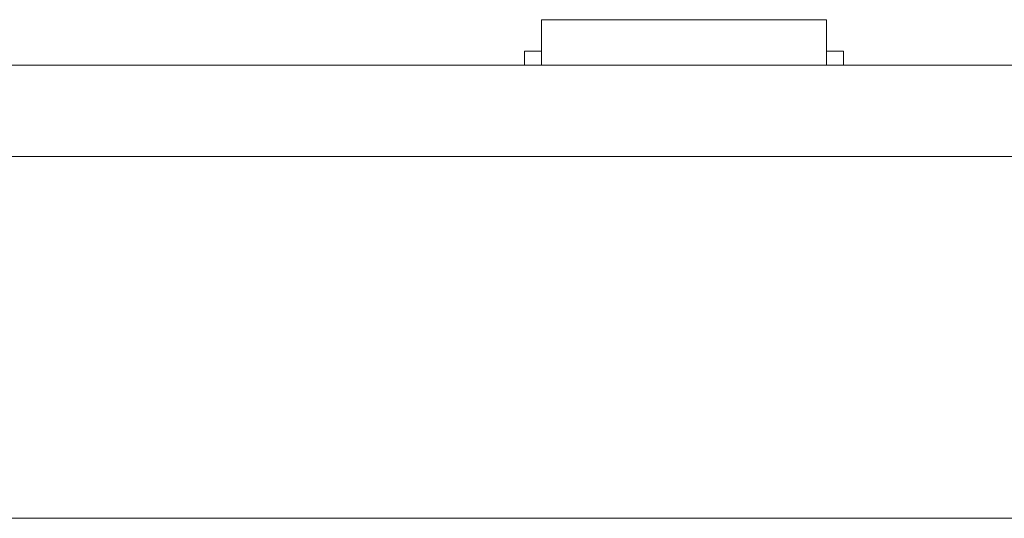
# Model space of a CAD drawing. Header units: inches. Extents: x -35 to 647, y 178 to 608.
# Tile 126 of 234: x 441 to 458, y 441 to 450. Entities that reach past the tile are written whole.
import ezdxf

# ---------------------------------------------------------------- set-up
doc = ezdxf.new("R2010")
doc.units = ezdxf.units.IN
doc.header["$MEASUREMENT"] = 0
doc.layers.add('1', color=7, linetype='Continuous')

# ---------------------------------------------------------------- blocks, each defined once
blk = doc.blocks.new('block 9')
at = {"layer": '1', "color": 8, "lineweight": 18, "true_color": 0x808080}
blk.add_lwpolyline([(-17.905, 441.332), (554.794, 441.332)], dxfattribs=at)
blk = doc.blocks.new('block 1838')
at = {"layer": '1', "color": 155, "lineweight": 18, "true_color": 0x4c7299}
blk.add_lwpolyline([(449.676, 450.082), (454.676, 450.082)], dxfattribs=at)
blk = doc.blocks.new('block 1839')
at = {"layer": '1', "color": 155, "lineweight": 18, "true_color": 0x4c7299}
blk.add_lwpolyline([(454.976, 449.532), (454.676, 449.532)], dxfattribs=at)
blk = doc.blocks.new('block 1840')
at = {"layer": '1', "color": 155, "lineweight": 18, "true_color": 0x4c7299}
blk.add_lwpolyline([(449.376, 449.532), (449.676, 449.532)], dxfattribs=at)
blk = doc.blocks.new('block 2061')
at = {"layer": '1', "color": 155, "lineweight": 18, "true_color": 0x4c7299}
blk.add_lwpolyline([(449.676, 450.082), (449.676, 449.282)], dxfattribs=at)
blk = doc.blocks.new('block 2062')
at = {"layer": '1', "color": 155, "lineweight": 18, "true_color": 0x4c7299}
blk.add_lwpolyline([(454.676, 450.082), (454.676, 449.282)], dxfattribs=at)
blk = doc.blocks.new('block 2063')
at = {"layer": '1', "color": 155, "lineweight": 18, "true_color": 0x4c7299}
blk.add_lwpolyline([(449.376, 449.532), (449.376, 449.282)], dxfattribs=at)
blk = doc.blocks.new('block 2064')
at = {"layer": '1', "color": 155, "lineweight": 18, "true_color": 0x4c7299}
blk.add_lwpolyline([(454.976, 449.532), (454.976, 449.282)], dxfattribs=at)
blk = doc.blocks.new('block 2267')
at = {"layer": '1', "color": 18, "lineweight": 13, "true_color": 0x4c0000}
blk.add_lwpolyline([(518.564, 449.282), (409.677, 449.282)], dxfattribs=at)
blk = doc.blocks.new('block 2279')
at = {"layer": '1', "color": 18, "lineweight": 13, "true_color": 0x4c0000}
blk.add_lwpolyline([(454.795, 449.282), (451.735, 449.282)], dxfattribs=at)
blk = doc.blocks.new('block 2291')
at = {"layer": '1', "color": 18, "lineweight": 13, "true_color": 0x4c0000}
blk.add_lwpolyline([(454.795, 449.282), (451.735, 449.282)], dxfattribs=at)
blk = doc.blocks.new('block 2299')
at = {"layer": '1', "color": 18, "lineweight": 13, "true_color": 0x4c0000}
blk.add_lwpolyline([(518.564, 449.282), (409.677, 449.282)], dxfattribs=at)
blk = doc.blocks.new('block 2358')
at = {"layer": '1', "color": 18, "lineweight": 13, "true_color": 0x4c0000}
blk.add_lwpolyline([(398.339, 449.282), (529.903, 449.282)], dxfattribs=at)
blk = doc.blocks.new('block 2380')
at = {"layer": '1', "color": 18, "lineweight": 13, "true_color": 0x4c0000}
blk.add_lwpolyline([(454.795, 449.282), (451.735, 449.282)], dxfattribs=at)
blk = doc.blocks.new('block 2381')
at = {"layer": '1', "color": 18, "lineweight": 13, "true_color": 0x4c0000}
blk.add_lwpolyline([(448.735, 449.282), (449.135, 449.282)], dxfattribs=at)
blk = doc.blocks.new('block 2393')
at = {"layer": '1', "color": 18, "lineweight": 13, "true_color": 0x4c0000}
blk.add_lwpolyline([(448.735, 449.282), (449.135, 449.282)], dxfattribs=at)
blk = doc.blocks.new('block 2404')
at = {"layer": '1', "color": 18, "lineweight": 13, "true_color": 0x4c0000}
blk.add_lwpolyline([(398.339, 449.282), (529.903, 449.282)], dxfattribs=at)
blk = doc.blocks.new('block 2406')
at = {"layer": '1', "color": 18, "lineweight": 13, "true_color": 0x4c0000}
blk.add_lwpolyline([(454.795, 449.282), (451.735, 449.282)], dxfattribs=at)
blk = doc.blocks.new('block 6349')
at = {"layer": '1', "color": 155, "lineweight": 18, "true_color": 0x4c7299}
blk.add_lwpolyline([(518.564, 449.282), (409.677, 449.282)], dxfattribs=at)
blk = doc.blocks.new('block 6362')
at = {"layer": '1', "color": 155, "lineweight": 18, "true_color": 0x4c7299}
blk.add_lwpolyline([(518.564, 447.682), (409.677, 447.682)], dxfattribs=at)
blk = doc.blocks.new('block 6374')
at = {"layer": '1', "color": 18, "lineweight": 13, "true_color": 0x4c0000}
blk.add_lwpolyline([(421.071, 449.282), (458.476, 449.282), (495.881, 449.282), (514.583, 449.282), (523.934, 449.282), (528.61, 449.282), (531.684, 449.282), (533.885, 449.282), (534.811, 449.282), (539.486, 449.282), (548.444, 449.282), (547.346, 449.282), (537.995, 449.282), (530.395, 449.282), (516.242, 449.282), (441.432, 449.282), (422.73, 449.282)], dxfattribs=at)
blk = doc.blocks.new('block 6377')
at = {"layer": '1', "color": 18, "lineweight": 13, "true_color": 0x4c0000}
blk.add_lwpolyline([(421.071, 449.282), (458.476, 449.282), (495.881, 449.282), (514.583, 449.282), (523.934, 449.282), (528.61, 449.282), (531.684, 449.282), (533.885, 449.282), (534.811, 449.282), (539.486, 449.282), (548.444, 449.282), (547.346, 449.282), (537.995, 449.282), (530.395, 449.282), (516.242, 449.282), (441.432, 449.282), (422.73, 449.282)], dxfattribs=at)
blk = doc.blocks.new('block 6450')
at = {"layer": '1', "color": 18, "lineweight": 13, "true_color": 0x4c0000}
blk.add_open_spline([(455.095, 449.282), (454.919, 449.282), (454.742, 449.282), (454.565, 449.282), (454.529, 449.282), (454.494, 449.282), (454.458, 449.282), (453.55, 449.282), (452.643, 449.282), (451.735, 449.282), (451.638, 449.282), (451.542, 449.282), (451.445, 449.282), (451.542, 449.282), (451.638, 449.282), (451.735, 449.282), (452.643, 449.282), (453.55, 449.282), (454.458, 449.282), (454.494, 449.282), (454.529, 449.282), (454.565, 449.282), (454.742, 449.282), (454.919, 449.282), (455.095, 449.282), (454.895, 449.282), (454.695, 449.282), (454.495, 449.282), (454.695, 449.282), (454.895, 449.282), (455.095, 449.282)], degree=3, knots=[0, 0, 0, 0, 1, 1, 1, 2, 2, 2, 3, 3, 3, 4, 4, 4, 5, 5, 5, 6, 6, 6, 7, 7, 7, 8, 8, 8, 9, 9, 9, 10, 10, 10, 10], dxfattribs=at)
blk = doc.blocks.new('block 6451')
at = {"layer": '1', "color": 18, "lineweight": 13, "true_color": 0x4c0000}
blk.add_open_spline([(455.095, 449.282), (454.919, 449.282), (454.742, 449.282), (454.565, 449.282), (454.529, 449.282), (454.494, 449.282), (454.458, 449.282), (453.55, 449.282), (452.643, 449.282), (451.735, 449.282), (451.638, 449.282), (451.542, 449.282), (451.445, 449.282), (451.542, 449.282), (451.638, 449.282), (451.735, 449.282), (452.643, 449.282), (453.55, 449.282), (454.458, 449.282), (454.494, 449.282), (454.529, 449.282), (454.565, 449.282), (454.742, 449.282), (454.919, 449.282), (455.095, 449.282), (454.895, 449.282), (454.695, 449.282), (454.495, 449.282), (454.695, 449.282), (454.895, 449.282), (455.095, 449.282)], degree=3, knots=[0, 0, 0, 0, 1, 1, 1, 2, 2, 2, 3, 3, 3, 4, 4, 4, 5, 5, 5, 6, 6, 6, 7, 7, 7, 8, 8, 8, 9, 9, 9, 10, 10, 10, 10], dxfattribs=at)
blk = doc.blocks.new('block 6452')
at = {"layer": '1', "color": 18, "lineweight": 13, "true_color": 0x4c0000}
blk.add_open_spline([(450.656, 449.282), (450.752, 449.282), (450.849, 449.282), (450.945, 449.282), (450.849, 449.282), (450.752, 449.282), (450.656, 449.282), (450.415, 449.282), (450.174, 449.282), (449.933, 449.282), (449.897, 449.282), (449.861, 449.282), (449.826, 449.282), (449.649, 449.282), (449.472, 449.282), (449.295, 449.282), (449.495, 449.282), (449.695, 449.282), (449.895, 449.282), (449.695, 449.282), (449.495, 449.282), (449.295, 449.282), (449.472, 449.282), (449.649, 449.282), (449.826, 449.282), (449.861, 449.282), (449.897, 449.282), (449.933, 449.282), (450.174, 449.282), (450.415, 449.282), (450.656, 449.282)], degree=3, knots=[0, 0, 0, 0, 1, 1, 1, 2, 2, 2, 3, 3, 3, 4, 4, 4, 5, 5, 5, 6, 6, 6, 7, 7, 7, 8, 8, 8, 9, 9, 9, 10, 10, 10, 10], dxfattribs=at)
blk = doc.blocks.new('block 6453')
at = {"layer": '1', "color": 18, "lineweight": 13, "true_color": 0x4c0000}
blk.add_open_spline([(450.656, 449.282), (450.752, 449.282), (450.849, 449.282), (450.945, 449.282), (450.849, 449.282), (450.752, 449.282), (450.656, 449.282), (450.415, 449.282), (450.174, 449.282), (449.933, 449.282), (449.897, 449.282), (449.861, 449.282), (449.826, 449.282), (449.649, 449.282), (449.472, 449.282), (449.295, 449.282), (449.495, 449.282), (449.695, 449.282), (449.895, 449.282), (449.695, 449.282), (449.495, 449.282), (449.295, 449.282), (449.472, 449.282), (449.649, 449.282), (449.826, 449.282), (449.861, 449.282), (449.897, 449.282), (449.933, 449.282), (450.174, 449.282), (450.415, 449.282), (450.656, 449.282)], degree=3, knots=[0, 0, 0, 0, 1, 1, 1, 2, 2, 2, 3, 3, 3, 4, 4, 4, 5, 5, 5, 6, 6, 6, 7, 7, 7, 8, 8, 8, 9, 9, 9, 10, 10, 10, 10], dxfattribs=at)
blk = doc.blocks.new('block 6551')
at = {"layer": '1', "color": 18, "lineweight": 13, "true_color": 0x4c0000}
blk.add_open_spline([(455.095, 449.282), (454.919, 449.282), (454.742, 449.282), (454.565, 449.282), (454.529, 449.282), (454.494, 449.282), (454.458, 449.282), (453.55, 449.282), (452.643, 449.282), (451.735, 449.282), (451.638, 449.282), (451.542, 449.282), (451.445, 449.282), (451.542, 449.282), (451.638, 449.282), (451.735, 449.282), (452.643, 449.282), (453.55, 449.282), (454.458, 449.282), (454.494, 449.282), (454.529, 449.282), (454.565, 449.282), (454.742, 449.282), (454.919, 449.282), (455.095, 449.282), (454.895, 449.282), (454.695, 449.282), (454.495, 449.282), (454.695, 449.282), (454.895, 449.282), (455.095, 449.282)], degree=3, knots=[0, 0, 0, 0, 1, 1, 1, 2, 2, 2, 3, 3, 3, 4, 4, 4, 5, 5, 5, 6, 6, 6, 7, 7, 7, 8, 8, 8, 9, 9, 9, 10, 10, 10, 10], dxfattribs=at)
blk = doc.blocks.new('block 6588')
at = {"layer": '1', "color": 18, "lineweight": 13, "true_color": 0x4c0000}
blk.add_open_spline([(450.656, 449.282), (450.752, 449.282), (450.849, 449.282), (450.945, 449.282), (450.849, 449.282), (450.752, 449.282), (450.656, 449.282), (450.415, 449.282), (450.174, 449.282), (449.933, 449.282), (449.897, 449.282), (449.861, 449.282), (449.826, 449.282), (449.649, 449.282), (449.472, 449.282), (449.295, 449.282), (449.495, 449.282), (449.695, 449.282), (449.895, 449.282), (449.695, 449.282), (449.495, 449.282), (449.295, 449.282), (449.472, 449.282), (449.649, 449.282), (449.826, 449.282), (449.861, 449.282), (449.897, 449.282), (449.933, 449.282), (450.174, 449.282), (450.415, 449.282), (450.656, 449.282)], degree=3, knots=[0, 0, 0, 0, 1, 1, 1, 2, 2, 2, 3, 3, 3, 4, 4, 4, 5, 5, 5, 6, 6, 6, 7, 7, 7, 8, 8, 8, 9, 9, 9, 10, 10, 10, 10], dxfattribs=at)
blk = doc.blocks.new('block 6600')
at = {"layer": '1', "color": 18, "lineweight": 13, "true_color": 0x4c0000}
blk.add_open_spline([(450.656, 449.282), (450.752, 449.282), (450.849, 449.282), (450.945, 449.282), (450.849, 449.282), (450.752, 449.282), (450.656, 449.282), (450.415, 449.282), (450.174, 449.282), (449.933, 449.282), (449.897, 449.282), (449.861, 449.282), (449.826, 449.282), (449.649, 449.282), (449.472, 449.282), (449.295, 449.282), (449.495, 449.282), (449.695, 449.282), (449.895, 449.282), (449.695, 449.282), (449.495, 449.282), (449.295, 449.282), (449.472, 449.282), (449.649, 449.282), (449.826, 449.282), (449.861, 449.282), (449.897, 449.282), (449.933, 449.282), (450.174, 449.282), (450.415, 449.282), (450.656, 449.282)], degree=3, knots=[0, 0, 0, 0, 1, 1, 1, 2, 2, 2, 3, 3, 3, 4, 4, 4, 5, 5, 5, 6, 6, 6, 7, 7, 7, 8, 8, 8, 9, 9, 9, 10, 10, 10, 10], dxfattribs=at)
blk = doc.blocks.new('block 6616')
at = {"layer": '1', "color": 18, "lineweight": 13, "true_color": 0x4c0000}
blk.add_open_spline([(455.095, 449.282), (454.919, 449.282), (454.742, 449.282), (454.565, 449.282), (454.529, 449.282), (454.494, 449.282), (454.458, 449.282), (453.55, 449.282), (452.643, 449.282), (451.735, 449.282), (451.638, 449.282), (451.542, 449.282), (451.445, 449.282), (451.542, 449.282), (451.638, 449.282), (451.735, 449.282), (452.643, 449.282), (453.55, 449.282), (454.458, 449.282), (454.494, 449.282), (454.529, 449.282), (454.565, 449.282), (454.742, 449.282), (454.919, 449.282), (455.095, 449.282), (454.895, 449.282), (454.695, 449.282), (454.495, 449.282), (454.695, 449.282), (454.895, 449.282), (455.095, 449.282)], degree=3, knots=[0, 0, 0, 0, 1, 1, 1, 2, 2, 2, 3, 3, 3, 4, 4, 4, 5, 5, 5, 6, 6, 6, 7, 7, 7, 8, 8, 8, 9, 9, 9, 10, 10, 10, 10], dxfattribs=at)
blk = doc.blocks.new('block 6674')
at = {"layer": '1', "color": 18, "lineweight": 13, "true_color": 0x4c0000}
blk.add_open_spline([(451.945, 449.282), (451.95, 449.282), (451.956, 449.282), (451.956, 449.282), (451.956, 449.282), (451.964, 449.282), (451.964, 449.282), (451.964, 449.282), (451.975, 449.282), (451.975, 449.282), (451.975, 449.282), (451.988, 449.282), (451.988, 449.282), (451.988, 449.282), (452.003, 449.282), (452.003, 449.282), (452.003, 449.282), (452.019, 449.282), (452.019, 449.282), (452.019, 449.282), (452.038, 449.282), (452.038, 449.282), (452.038, 449.282), (452.057, 449.282), (452.057, 449.282), (452.057, 449.282), (452.077, 449.282), (452.077, 449.282), (452.077, 449.282), (452.099, 449.282), (452.099, 449.282), (452.099, 449.282), (452.122, 449.282), (452.122, 449.282), (452.122, 449.282), (452.146, 449.282), (452.146, 449.282), (452.146, 449.282), (452.195, 449.282), (452.195, 449.282), (452.195, 449.282), (452.245, 449.282), (452.245, 449.282), (452.245, 449.282), (452.269, 449.282), (452.269, 449.282), (452.269, 449.282), (452.292, 449.282), (452.292, 449.282), (452.292, 449.282), (452.314, 449.282), (452.314, 449.282), (452.314, 449.282), (452.334, 449.282), (452.334, 449.282), (452.334, 449.282), (452.353, 449.282), (452.353, 449.282), (452.353, 449.282), (452.371, 449.282), (452.371, 449.282), (452.371, 449.282), (452.388, 449.282), (452.388, 449.282), (452.388, 449.282), (452.403, 449.282), (452.403, 449.282), (452.403, 449.282), (452.416, 449.282), (452.416, 449.282), (452.416, 449.282), (452.427, 449.282), (452.427, 449.282), (452.427, 449.282), (452.435, 449.282), (452.435, 449.282), (452.435, 449.282), (452.441, 449.282), (452.441, 449.282), (452.441, 449.282), (452.435, 449.282), (452.435, 449.282), (452.435, 449.282), (452.427, 449.282), (452.427, 449.282), (452.427, 449.282), (452.416, 449.282), (452.416, 449.282), (452.416, 449.282), (452.403, 449.282), (452.403, 449.282), (452.403, 449.282), (452.388, 449.282), (452.388, 449.282), (452.388, 449.282), (452.371, 449.282), (452.371, 449.282), (452.371, 449.282), (452.353, 449.282), (452.353, 449.282), (452.353, 449.282), (452.334, 449.282), (452.334, 449.282), (452.334, 449.282), (452.314, 449.282), (452.314, 449.282), (452.314, 449.282), (452.292, 449.282), (452.292, 449.282), (452.292, 449.282), (452.269, 449.282), (452.269, 449.282), (452.269, 449.282), (452.245, 449.282), (452.245, 449.282), (452.245, 449.282), (452.195, 449.282), (452.195, 449.282), (452.195, 449.282), (452.146, 449.282), (452.146, 449.282), (452.146, 449.282), (452.122, 449.282), (452.122, 449.282), (452.122, 449.282), (452.099, 449.282), (452.099, 449.282), (452.099, 449.282), (452.077, 449.282), (452.077, 449.282), (452.077, 449.282), (452.057, 449.282), (452.057, 449.282), (452.057, 449.282), (452.038, 449.282), (452.038, 449.282), (452.038, 449.282), (452.019, 449.282), (452.019, 449.282), (452.019, 449.282), (452.003, 449.282), (452.003, 449.282), (452.003, 449.282), (451.988, 449.282), (451.988, 449.282), (451.988, 449.282), (451.975, 449.282), (451.975, 449.282), (451.975, 449.282), (451.964, 449.282), (451.964, 449.282), (451.964, 449.282), (451.956, 449.282), (451.956, 449.282), (451.956, 449.282), (451.95, 449.282), (451.95, 449.282)], degree=3, knots=[0, 0, 0, 0, 1, 1, 1, 2, 2, 2, 3, 3, 3, 4, 4, 4, 5, 5, 5, 6, 6, 6, 7, 7, 7, 8, 8, 8, 9, 9, 9, 10, 10, 10, 11, 11, 11, 12, 12, 12, 13, 13, 13, 14, 14, 14, 15, 15, 15, 16, 16, 16, 17, 17, 17, 18, 18, 18, 19, 19, 19, 20, 20, 20, 21, 21, 21, 22, 22, 22, 23, 23, 23, 24, 24, 24, 25, 25, 25, 26, 26, 26, 27, 27, 27, 28, 28, 28, 29, 29, 29, 30, 30, 30, 31, 31, 31, 32, 32, 32, 33, 33, 33, 34, 34, 34, 35, 35, 35, 36, 36, 36, 37, 37, 37, 38, 38, 38, 39, 39, 39, 40, 40, 40, 41, 41, 41, 42, 42, 42, 43, 43, 43, 44, 44, 44, 45, 45, 45, 46, 46, 46, 47, 47, 47, 48, 48, 48, 49, 49, 49, 50, 50, 50, 51, 51, 51, 52, 52, 52, 52], dxfattribs=at)
blk = doc.blocks.new('block 6692')
at = {"layer": '1', "color": 18, "lineweight": 13, "true_color": 0x4c0000}
blk.add_open_spline([(451.945, 449.282), (451.95, 449.282), (451.956, 449.282), (451.956, 449.282), (451.956, 449.282), (451.964, 449.282), (451.964, 449.282), (451.964, 449.282), (451.975, 449.282), (451.975, 449.282), (451.975, 449.282), (451.988, 449.282), (451.988, 449.282), (451.988, 449.282), (452.003, 449.282), (452.003, 449.282), (452.003, 449.282), (452.019, 449.282), (452.019, 449.282), (452.019, 449.282), (452.038, 449.282), (452.038, 449.282), (452.038, 449.282), (452.057, 449.282), (452.057, 449.282), (452.057, 449.282), (452.077, 449.282), (452.077, 449.282), (452.077, 449.282), (452.099, 449.282), (452.099, 449.282), (452.099, 449.282), (452.122, 449.282), (452.122, 449.282), (452.122, 449.282), (452.146, 449.282), (452.146, 449.282), (452.146, 449.282), (452.195, 449.282), (452.195, 449.282), (452.195, 449.282), (452.245, 449.282), (452.245, 449.282), (452.245, 449.282), (452.269, 449.282), (452.269, 449.282), (452.269, 449.282), (452.292, 449.282), (452.292, 449.282), (452.292, 449.282), (452.314, 449.282), (452.314, 449.282), (452.314, 449.282), (452.334, 449.282), (452.334, 449.282), (452.334, 449.282), (452.353, 449.282), (452.353, 449.282), (452.353, 449.282), (452.371, 449.282), (452.371, 449.282), (452.371, 449.282), (452.388, 449.282), (452.388, 449.282), (452.388, 449.282), (452.403, 449.282), (452.403, 449.282), (452.403, 449.282), (452.416, 449.282), (452.416, 449.282), (452.416, 449.282), (452.427, 449.282), (452.427, 449.282), (452.427, 449.282), (452.435, 449.282), (452.435, 449.282), (452.435, 449.282), (452.441, 449.282), (452.441, 449.282), (452.441, 449.282), (452.435, 449.282), (452.435, 449.282), (452.435, 449.282), (452.427, 449.282), (452.427, 449.282), (452.427, 449.282), (452.416, 449.282), (452.416, 449.282), (452.416, 449.282), (452.403, 449.282), (452.403, 449.282), (452.403, 449.282), (452.388, 449.282), (452.388, 449.282), (452.388, 449.282), (452.371, 449.282), (452.371, 449.282), (452.371, 449.282), (452.353, 449.282), (452.353, 449.282), (452.353, 449.282), (452.334, 449.282), (452.334, 449.282), (452.334, 449.282), (452.314, 449.282), (452.314, 449.282), (452.314, 449.282), (452.292, 449.282), (452.292, 449.282), (452.292, 449.282), (452.269, 449.282), (452.269, 449.282), (452.269, 449.282), (452.245, 449.282), (452.245, 449.282), (452.245, 449.282), (452.195, 449.282), (452.195, 449.282), (452.195, 449.282), (452.146, 449.282), (452.146, 449.282), (452.146, 449.282), (452.122, 449.282), (452.122, 449.282), (452.122, 449.282), (452.099, 449.282), (452.099, 449.282), (452.099, 449.282), (452.077, 449.282), (452.077, 449.282), (452.077, 449.282), (452.057, 449.282), (452.057, 449.282), (452.057, 449.282), (452.038, 449.282), (452.038, 449.282), (452.038, 449.282), (452.019, 449.282), (452.019, 449.282), (452.019, 449.282), (452.003, 449.282), (452.003, 449.282), (452.003, 449.282), (451.988, 449.282), (451.988, 449.282), (451.988, 449.282), (451.975, 449.282), (451.975, 449.282), (451.975, 449.282), (451.964, 449.282), (451.964, 449.282), (451.964, 449.282), (451.956, 449.282), (451.956, 449.282), (451.956, 449.282), (451.95, 449.282), (451.95, 449.282)], degree=3, knots=[0, 0, 0, 0, 1, 1, 1, 2, 2, 2, 3, 3, 3, 4, 4, 4, 5, 5, 5, 6, 6, 6, 7, 7, 7, 8, 8, 8, 9, 9, 9, 10, 10, 10, 11, 11, 11, 12, 12, 12, 13, 13, 13, 14, 14, 14, 15, 15, 15, 16, 16, 16, 17, 17, 17, 18, 18, 18, 19, 19, 19, 20, 20, 20, 21, 21, 21, 22, 22, 22, 23, 23, 23, 24, 24, 24, 25, 25, 25, 26, 26, 26, 27, 27, 27, 28, 28, 28, 29, 29, 29, 30, 30, 30, 31, 31, 31, 32, 32, 32, 33, 33, 33, 34, 34, 34, 35, 35, 35, 36, 36, 36, 37, 37, 37, 38, 38, 38, 39, 39, 39, 40, 40, 40, 41, 41, 41, 42, 42, 42, 43, 43, 43, 44, 44, 44, 45, 45, 45, 46, 46, 46, 47, 47, 47, 48, 48, 48, 49, 49, 49, 50, 50, 50, 51, 51, 51, 52, 52, 52, 52], dxfattribs=at)
blk = doc.blocks.new('block 6859')
at = {"layer": '1', "color": 18, "lineweight": 13, "true_color": 0x4c0000}
blk.add_open_spline([(451.945, 449.282), (451.95, 449.282), (451.956, 449.282), (451.956, 449.282), (451.956, 449.282), (451.964, 449.282), (451.964, 449.282), (451.964, 449.282), (451.975, 449.282), (451.975, 449.282), (451.975, 449.282), (451.988, 449.282), (451.988, 449.282), (451.988, 449.282), (452.003, 449.282), (452.003, 449.282), (452.003, 449.282), (452.019, 449.282), (452.019, 449.282), (452.019, 449.282), (452.038, 449.282), (452.038, 449.282), (452.038, 449.282), (452.057, 449.282), (452.057, 449.282), (452.057, 449.282), (452.077, 449.282), (452.077, 449.282), (452.077, 449.282), (452.099, 449.282), (452.099, 449.282), (452.099, 449.282), (452.122, 449.282), (452.122, 449.282), (452.122, 449.282), (452.146, 449.282), (452.146, 449.282), (452.146, 449.282), (452.195, 449.282), (452.195, 449.282), (452.195, 449.282), (452.245, 449.282), (452.245, 449.282), (452.245, 449.282), (452.269, 449.282), (452.269, 449.282), (452.269, 449.282), (452.292, 449.282), (452.292, 449.282), (452.292, 449.282), (452.314, 449.282), (452.314, 449.282), (452.314, 449.282), (452.334, 449.282), (452.334, 449.282), (452.334, 449.282), (452.353, 449.282), (452.353, 449.282), (452.353, 449.282), (452.371, 449.282), (452.371, 449.282), (452.371, 449.282), (452.388, 449.282), (452.388, 449.282), (452.388, 449.282), (452.403, 449.282), (452.403, 449.282), (452.403, 449.282), (452.416, 449.282), (452.416, 449.282), (452.416, 449.282), (452.427, 449.282), (452.427, 449.282), (452.427, 449.282), (452.435, 449.282), (452.435, 449.282), (452.435, 449.282), (452.441, 449.282), (452.441, 449.282), (452.441, 449.282), (452.435, 449.282), (452.435, 449.282), (452.435, 449.282), (452.427, 449.282), (452.427, 449.282), (452.427, 449.282), (452.416, 449.282), (452.416, 449.282), (452.416, 449.282), (452.403, 449.282), (452.403, 449.282), (452.403, 449.282), (452.388, 449.282), (452.388, 449.282), (452.388, 449.282), (452.371, 449.282), (452.371, 449.282), (452.371, 449.282), (452.353, 449.282), (452.353, 449.282), (452.353, 449.282), (452.334, 449.282), (452.334, 449.282), (452.334, 449.282), (452.314, 449.282), (452.314, 449.282), (452.314, 449.282), (452.292, 449.282), (452.292, 449.282), (452.292, 449.282), (452.269, 449.282), (452.269, 449.282), (452.269, 449.282), (452.245, 449.282), (452.245, 449.282), (452.245, 449.282), (452.195, 449.282), (452.195, 449.282), (452.195, 449.282), (452.146, 449.282), (452.146, 449.282), (452.146, 449.282), (452.122, 449.282), (452.122, 449.282), (452.122, 449.282), (452.099, 449.282), (452.099, 449.282), (452.099, 449.282), (452.077, 449.282), (452.077, 449.282), (452.077, 449.282), (452.057, 449.282), (452.057, 449.282), (452.057, 449.282), (452.038, 449.282), (452.038, 449.282), (452.038, 449.282), (452.019, 449.282), (452.019, 449.282), (452.019, 449.282), (452.003, 449.282), (452.003, 449.282), (452.003, 449.282), (451.988, 449.282), (451.988, 449.282), (451.988, 449.282), (451.975, 449.282), (451.975, 449.282), (451.975, 449.282), (451.964, 449.282), (451.964, 449.282), (451.964, 449.282), (451.956, 449.282), (451.956, 449.282), (451.956, 449.282), (451.95, 449.282), (451.95, 449.282)], degree=3, knots=[0, 0, 0, 0, 1, 1, 1, 2, 2, 2, 3, 3, 3, 4, 4, 4, 5, 5, 5, 6, 6, 6, 7, 7, 7, 8, 8, 8, 9, 9, 9, 10, 10, 10, 11, 11, 11, 12, 12, 12, 13, 13, 13, 14, 14, 14, 15, 15, 15, 16, 16, 16, 17, 17, 17, 18, 18, 18, 19, 19, 19, 20, 20, 20, 21, 21, 21, 22, 22, 22, 23, 23, 23, 24, 24, 24, 25, 25, 25, 26, 26, 26, 27, 27, 27, 28, 28, 28, 29, 29, 29, 30, 30, 30, 31, 31, 31, 32, 32, 32, 33, 33, 33, 34, 34, 34, 35, 35, 35, 36, 36, 36, 37, 37, 37, 38, 38, 38, 39, 39, 39, 40, 40, 40, 41, 41, 41, 42, 42, 42, 43, 43, 43, 44, 44, 44, 45, 45, 45, 46, 46, 46, 47, 47, 47, 48, 48, 48, 49, 49, 49, 50, 50, 50, 51, 51, 51, 52, 52, 52, 52], dxfattribs=at)
blk = doc.blocks.new('block 6883')
at = {"layer": '1', "color": 18, "lineweight": 13, "true_color": 0x4c0000}
blk.add_open_spline([(451.945, 449.282), (451.95, 449.282), (451.956, 449.282), (451.956, 449.282), (451.956, 449.282), (451.964, 449.282), (451.964, 449.282), (451.964, 449.282), (451.975, 449.282), (451.975, 449.282), (451.975, 449.282), (451.988, 449.282), (451.988, 449.282), (451.988, 449.282), (452.003, 449.282), (452.003, 449.282), (452.003, 449.282), (452.019, 449.282), (452.019, 449.282), (452.019, 449.282), (452.038, 449.282), (452.038, 449.282), (452.038, 449.282), (452.057, 449.282), (452.057, 449.282), (452.057, 449.282), (452.077, 449.282), (452.077, 449.282), (452.077, 449.282), (452.099, 449.282), (452.099, 449.282), (452.099, 449.282), (452.122, 449.282), (452.122, 449.282), (452.122, 449.282), (452.146, 449.282), (452.146, 449.282), (452.146, 449.282), (452.195, 449.282), (452.195, 449.282), (452.195, 449.282), (452.245, 449.282), (452.245, 449.282), (452.245, 449.282), (452.269, 449.282), (452.269, 449.282), (452.269, 449.282), (452.292, 449.282), (452.292, 449.282), (452.292, 449.282), (452.314, 449.282), (452.314, 449.282), (452.314, 449.282), (452.334, 449.282), (452.334, 449.282), (452.334, 449.282), (452.353, 449.282), (452.353, 449.282), (452.353, 449.282), (452.371, 449.282), (452.371, 449.282), (452.371, 449.282), (452.388, 449.282), (452.388, 449.282), (452.388, 449.282), (452.403, 449.282), (452.403, 449.282), (452.403, 449.282), (452.416, 449.282), (452.416, 449.282), (452.416, 449.282), (452.427, 449.282), (452.427, 449.282), (452.427, 449.282), (452.435, 449.282), (452.435, 449.282), (452.435, 449.282), (452.441, 449.282), (452.441, 449.282), (452.441, 449.282), (452.435, 449.282), (452.435, 449.282), (452.435, 449.282), (452.427, 449.282), (452.427, 449.282), (452.427, 449.282), (452.416, 449.282), (452.416, 449.282), (452.416, 449.282), (452.403, 449.282), (452.403, 449.282), (452.403, 449.282), (452.388, 449.282), (452.388, 449.282), (452.388, 449.282), (452.371, 449.282), (452.371, 449.282), (452.371, 449.282), (452.353, 449.282), (452.353, 449.282), (452.353, 449.282), (452.334, 449.282), (452.334, 449.282), (452.334, 449.282), (452.314, 449.282), (452.314, 449.282), (452.314, 449.282), (452.292, 449.282), (452.292, 449.282), (452.292, 449.282), (452.269, 449.282), (452.269, 449.282), (452.269, 449.282), (452.245, 449.282), (452.245, 449.282), (452.245, 449.282), (452.195, 449.282), (452.195, 449.282), (452.195, 449.282), (452.146, 449.282), (452.146, 449.282), (452.146, 449.282), (452.122, 449.282), (452.122, 449.282), (452.122, 449.282), (452.099, 449.282), (452.099, 449.282), (452.099, 449.282), (452.077, 449.282), (452.077, 449.282), (452.077, 449.282), (452.057, 449.282), (452.057, 449.282), (452.057, 449.282), (452.038, 449.282), (452.038, 449.282), (452.038, 449.282), (452.019, 449.282), (452.019, 449.282), (452.019, 449.282), (452.003, 449.282), (452.003, 449.282), (452.003, 449.282), (451.988, 449.282), (451.988, 449.282), (451.988, 449.282), (451.975, 449.282), (451.975, 449.282), (451.975, 449.282), (451.964, 449.282), (451.964, 449.282), (451.964, 449.282), (451.956, 449.282), (451.956, 449.282), (451.956, 449.282), (451.95, 449.282), (451.95, 449.282)], degree=3, knots=[0, 0, 0, 0, 1, 1, 1, 2, 2, 2, 3, 3, 3, 4, 4, 4, 5, 5, 5, 6, 6, 6, 7, 7, 7, 8, 8, 8, 9, 9, 9, 10, 10, 10, 11, 11, 11, 12, 12, 12, 13, 13, 13, 14, 14, 14, 15, 15, 15, 16, 16, 16, 17, 17, 17, 18, 18, 18, 19, 19, 19, 20, 20, 20, 21, 21, 21, 22, 22, 22, 23, 23, 23, 24, 24, 24, 25, 25, 25, 26, 26, 26, 27, 27, 27, 28, 28, 28, 29, 29, 29, 30, 30, 30, 31, 31, 31, 32, 32, 32, 33, 33, 33, 34, 34, 34, 35, 35, 35, 36, 36, 36, 37, 37, 37, 38, 38, 38, 39, 39, 39, 40, 40, 40, 41, 41, 41, 42, 42, 42, 43, 43, 43, 44, 44, 44, 45, 45, 45, 46, 46, 46, 47, 47, 47, 48, 48, 48, 49, 49, 49, 50, 50, 50, 51, 51, 51, 52, 52, 52, 52], dxfattribs=at)

msp = doc.modelspace()

# ---------------------------------------------------------------- block references
at = {"layer": '1'}
for name in ['block 1838', 'block 2061', 'block 2062', 'block 1840', 'block 2063', 'block 1839', 'block 2064', 'block 6374', 'block 6377', 'block 2358', 'block 2404', 'block 2267', 'block 2299', 'block 6349', 'block 2381', 'block 2393', 'block 6452', 'block 6453', 'block 6588', 'block 6600', 'block 6450', 'block 6451', 'block 6551', 'block 6616', 'block 2279', 'block 2291', 'block 2380', 'block 2406', 'block 6674', 'block 6692', 'block 6859', 'block 6883', 'block 6362', 'block 9']:
    msp.add_blockref(name, (0, 0), dxfattribs=at)

doc.saveas('drawing.dxf')
